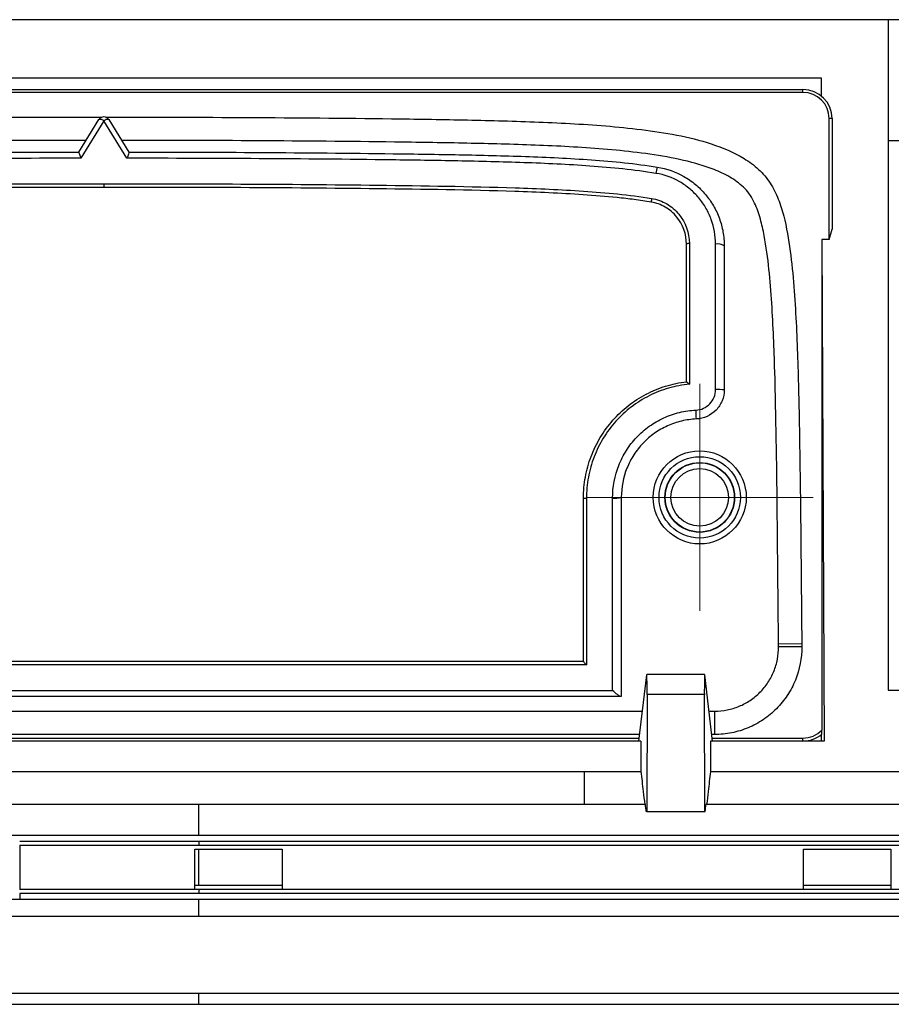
# Model space of a CAD drawing. Header units: millimetres. Extents: x -0.39 to 0.76, y -0.29 to 0.59.
# Tile 22 of 137: x 0.1993 to 0.2293, y -0.1334 to -0.0995. Entities that reach past the tile are written whole.
import ezdxf

# ---------------------------------------------------------------- set-up
doc = ezdxf.new("R2010")
doc.units = ezdxf.units.MM

# ---------------------------------------------------------------- blocks, each defined once
blk = doc.blocks.new('SW_CENTERMARKSYMBOL_42')
at = {"color": 0, "linetype": 'Continuous', "lineweight": 18}
for p, q in [((0, 0.0025), (0, 0.0039)), ((0, 0), (0, 0.0025)), ((-0.0025, 0), (-0.0039, 0)), ((0, 0), (-0.0025, 0)), ((0, 0), (0, -0.0025)), ((0, 0), (0.0025, 0)), ((0.0025, 0), (0.0039, 0)), ((0, -0.0025), (0, -0.0039))]:
    blk.add_line(p, q, dxfattribs=at)

msp = doc.modelspace()

# ---------------------------------------------------------------- linework, layer by layer
at = {"color": 7, "linetype": 'Continuous', "lineweight": 25}
for p, q in [((0.22916, -0.099514), (0.193293, -0.099514)), ((0.22916, -0.099514), (0.22916, -0.103664)), ((0.25816, -0.099514), (0.22916, -0.099514)), ((0.176355, -0.101514), (0.226856, -0.101514)), ((0.226856, -0.101514), (0.226859, -0.102133)), ((0.226856, -0.101514), (0.226856, -0.10213)), ((0.178135, -0.101914), (0.226235, -0.101914)), ((0.226235, -0.102014), (0.178135, -0.102014)), ((0.226235, -0.102014), (0.226235, -0.101914)), ((0.201324, -0.104068), (0.202015, -0.102951)), ((0.202185, -0.102991), (0.201393, -0.104279)), ((0.202976, -0.104278), (0.202185, -0.102991)), ((0.202355, -0.102951), (0.203046, -0.104068)), ((0.227135, -0.107068), (0.227135, -0.102914)), ((0.227235, -0.102914), (0.227135, -0.102914)), ((0.227235, -0.102914), (0.227235, -0.106716)), ((0.22916, -0.103664), (0.25816, -0.103664)), ((0.22916, -0.103664), (0.22916, -0.122564)), ((0.202183, -0.105152), (0.202183, -0.105278)), ((0.227135, -0.107068), (0.227235, -0.106716)), ((0.222226, -0.111961), (0.222226, -0.10723)), ((0.222326, -0.10721), (0.222326, -0.112045)), ((0.223226, -0.112231), (0.223226, -0.10723)), ((0.223526, -0.107288), (0.223526, -0.112243)), ((0.226883, -0.107068), (0.226969, -0.124314)), ((0.227135, -0.107068), (0.226883, -0.107068)), ((0.226883, -0.107068), (0.226883, -0.123938)), ((0.222226, -0.111961), (0.222226, -0.111961)), ((0.218685, -0.121576), (0.218685, -0.115961)), ((0.218785, -0.115969), (0.218785, -0.121699)), ((0.219685, -0.122573), (0.219685, -0.115961)), ((0.219985, -0.115938), (0.219985, -0.122788)), ((0.226193, -0.120973), (0.225393, -0.12098)), ((0.225394, -0.121069), (0.225393, -0.12098)), ((0.225394, -0.121069), (0.226194, -0.121062)), ((0.226193, -0.120973), (0.226194, -0.121062)), ((0.218785, -0.121699), (0.185585, -0.121699)), ((0.185685, -0.121573), (0.218685, -0.121573)), ((0.22059, -0.124314), (0.220858, -0.122036)), ((0.222851, -0.122027), (0.22086, -0.122027)), ((0.223121, -0.124314), (0.222853, -0.122036)), ((0.219972, -0.122788), (0.184397, -0.122788)), ((0.184685, -0.122573), (0.219685, -0.122573)), ((0.22087, -0.122709), (0.220861, -0.126739)), ((0.222841, -0.122709), (0.22087, -0.122709)), ((0.222841, -0.122709), (0.22285, -0.126739)), ((0.22916, -0.122564), (0.25816, -0.122564)), ((0.223194, -0.123288), (0.223194, -0.124088)), ((0.220617, -0.124088), (0.182594, -0.124088)), ((0.223194, -0.124088), (0.223094, -0.124088)), ((0.226235, -0.124314), (0.226235, -0.124214)), ((0.226856, -0.124098), (0.226856, -0.124314)), ((0.220658, -0.124314), (0.182553, -0.124314)), ((0.220658, -0.124314), (0.220658, -0.125363)), ((0.223053, -0.124314), (0.223053, -0.125363)), ((0.226969, -0.124314), (0.223053, -0.124314)), ((0.182553, -0.125363), (0.218707, -0.125363)), ((0.218707, -0.125363), (0.220658, -0.125363)), ((0.223053, -0.125363), (0.26551, -0.125363)), ((0.205454, -0.126497), (0.182398, -0.126497)), ((0.220813, -0.126497), (0.205454, -0.126497)), ((0.260025, -0.126497), (0.222898, -0.126497)), ((0.220861, -0.126739), (0.220842, -0.126739)), ((0.220861, -0.126739), (0.22285, -0.126739)), ((0.22285, -0.126739), (0.22287, -0.126739)), ((0.177084, -0.127552), (0.205454, -0.127552)), ((0.205454, -0.127552), (0.25844, -0.127552)), ((0.199287, -0.127755), (0.205454, -0.127755)), ((0.199287, -0.127893), (0.205454, -0.127893)), ((0.205454, -0.127755), (0.205454, -0.127893)), ((0.205454, -0.127755), (0.235287, -0.127755)), ((0.205454, -0.127893), (0.235287, -0.127893)), ((0.205316, -0.12803), (0.205454, -0.12803)), ((0.205316, -0.129286), (0.205316, -0.12803)), ((0.205454, -0.12803), (0.208316, -0.12803)), ((0.208316, -0.12803), (0.208316, -0.129286)), ((0.226258, -0.12803), (0.229258, -0.12803)), ((0.226258, -0.129286), (0.226258, -0.12803)), ((0.229258, -0.12803), (0.229258, -0.129286)), ((0.205316, -0.129422), (0.205316, -0.129286)), ((0.205454, -0.129286), (0.205316, -0.129286)), ((0.208316, -0.129286), (0.205454, -0.129286)), ((0.208316, -0.129286), (0.208316, -0.129422)), ((0.226258, -0.129422), (0.226258, -0.129286)), ((0.229258, -0.129286), (0.226258, -0.129286)), ((0.229258, -0.129286), (0.229258, -0.129422)), ((0.205454, -0.129422), (0.199287, -0.129422)), ((0.205454, -0.12956), (0.199287, -0.12956)), ((0.205454, -0.129422), (0.205454, -0.12956)), ((0.235287, -0.129422), (0.205454, -0.129422)), ((0.235287, -0.12956), (0.205454, -0.12956)), ((0.205454, -0.129763), (0.1792, -0.129763)), ((0.256325, -0.129763), (0.205454, -0.129763)), ((0.158772, -0.130339), (0.205454, -0.130339)), ((0.205454, -0.130339), (0.252136, -0.130339)), ((0.205454, -0.132999), (0.160642, -0.132999)), ((0.250265, -0.132999), (0.205454, -0.132999)), ((0.152569, -0.133365), (0.205454, -0.133365)), ((0.205454, -0.133365), (0.258338, -0.133365))]:
    msp.add_line(p, q, dxfattribs=at)
at = {"color": 9, "linetype": 'Continuous', "lineweight": 25}
for p, q in [((0.1825, -0.123288), (0.220711, -0.123288)), ((0.223, -0.123288), (0.223194, -0.123288)), ((0.182609, -0.124214), (0.220602, -0.124214)), ((0.223109, -0.124214), (0.226235, -0.124214)), ((0.218707, -0.125363), (0.218707, -0.126497)), ((0.199287, -0.127893), (0.199287, -0.129422)), ((0.199287, -0.12956), (0.199287, -0.129763))]:
    msp.add_line(p, q, dxfattribs=at)
at = {"color": 7, "linetype": 'Continuous', "lineweight": 25}
for radius in [0.0016, 0.0014, 0.0012, 0.0011894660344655, 0.0009894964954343]:
    msp.add_circle((0.222683, -0.115938), radius, dxfattribs=at)
for centre, radius, start, end in [((0.226235, -0.102914), 0.001, 0, 90), ((0.226235, -0.102914), 0.0009000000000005, 0, 90), ((0.202185, -0.103056), 0.0002000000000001, 31.739526, 148.260474), ((0.202062, -0.103129), 0.0001847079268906, 48.519991, 104.981006), ((0.202307, -0.103129), 0.000184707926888, 75.018994, 131.480009), ((0.222271, -0.104928), 0.001104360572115, 161.688296, 173.148055), ((0.221833, -0.105829), 0.0008215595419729, 168.185105, 176.843105), ((0.222302, -0.107354), 0.0001450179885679, 80.452929, 121.581562), ((0.223298, -0.10766), 0.000436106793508, 58.506151, 99.526158), ((0.2233, -0.114179), 0.0019489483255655, 83.367277, 92.202116), ((0.115418, -0.117592), 0.1072388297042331, 2.325048, 2.488015), ((0.21876, -0.115641), 0.0003294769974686, 256.815422, 274.325499), ((0.219759, -0.114973), 0.0009913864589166, 265.687259, 283.144402), ((0.226235, -0.123314), 0.0008999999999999, 270, 316.120675), ((0.226235, -0.123314), 0.0010000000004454, 270, 310.313964)]:
    msp.add_arc(centre, radius, start, end, dxfattribs=at)
for centre, major_axis, start_param, end_param in [((0.220857, -0.122827), (3.817046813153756e-06, 0.0007999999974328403), 4.860260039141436, 6.431056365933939), ((0.222855, -0.122827), (-3.817047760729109e-06, 0.0007999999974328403), 6.135314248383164, 7.706110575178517)]:
    msp.add_ellipse(centre, major_axis=major_axis, ratio=0.01679, start_param=start_param, end_param=end_param, dxfattribs=at)
for points, knots in [([(0.1781735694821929, -0.1209735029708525), (0.1781881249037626, -0.1193381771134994), (0.1782017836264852, -0.1177028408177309), (0.1782399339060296, -0.1144322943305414), (0.1782613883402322, -0.1127965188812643), (0.1783441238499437, -0.1103459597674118), (0.1783797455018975, -0.1095296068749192), (0.178474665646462, -0.1083076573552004), (0.1785133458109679, -0.1079007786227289), (0.1786205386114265, -0.1070888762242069), (0.1786884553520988, -0.106681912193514), (0.1788415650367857, -0.1060885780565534), (0.178901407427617, -0.1058934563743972), (0.1790504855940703, -0.105512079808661), (0.1791413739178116, -0.1053236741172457), (0.1793611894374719, -0.1049775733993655), (0.1794904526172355, -0.104819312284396), (0.1797908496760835, -0.1045347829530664), (0.1799579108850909, -0.1044120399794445), (0.1804802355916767, -0.1040867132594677), (0.1808641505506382, -0.1039235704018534), (0.1816410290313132, -0.1036655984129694), (0.182038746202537, -0.1035685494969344), (0.1828442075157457, -0.1034089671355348), (0.1832512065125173, -0.1033470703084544), (0.1840662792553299, -0.1032445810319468), (0.1844753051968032, -0.1032040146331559), (0.1857039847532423, -0.1031021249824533), (0.1865241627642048, -0.1030600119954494), (0.1889859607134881, -0.1029645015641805), (0.1906288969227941, -0.1029406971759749), (0.19555701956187, -0.1028776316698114), (0.1988426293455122, -0.102863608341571), (0.2021283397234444, -0.1028640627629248)], [0, 0, 0, 0, 0.1250000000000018, 0.1250000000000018, 0.2500000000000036, 0.2500000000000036, 0.3125000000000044, 0.3125000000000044, 0.3437500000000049, 0.3437500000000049, 0.3750000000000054, 0.3750000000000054, 0.3906250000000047, 0.3906250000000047, 0.4062500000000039, 0.4062500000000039, 0.4218750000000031, 0.4218750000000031, 0.4375000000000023, 0.4375000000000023, 0.4687500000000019, 0.4687500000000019, 0.5000000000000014, 0.5000000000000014, 0.531250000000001, 0.531250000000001, 0.5625000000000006, 0.5625000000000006, 0.6250000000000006, 0.6250000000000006, 0.7500000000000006, 0.7500000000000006, 1, 1, 1, 1]), ([(0.2022411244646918, -0.1028640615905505), (0.2055201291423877, -0.1028635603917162), (0.2087993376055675, -0.1028775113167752), (0.2128971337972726, -0.1029297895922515), (0.21371662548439, -0.1029423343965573), (0.2153553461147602, -0.102975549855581), (0.2161746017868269, -0.1029953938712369), (0.2178123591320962, -0.1030584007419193), (0.2186309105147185, -0.1031000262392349), (0.2198575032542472, -0.1032006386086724), (0.2202661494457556, -0.1032409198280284), (0.2210827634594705, -0.1033424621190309), (0.2214891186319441, -0.1034032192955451), (0.2222928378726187, -0.1035603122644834), (0.2226903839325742, -0.1036567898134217), (0.223470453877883, -0.1039121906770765), (0.2238578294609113, -0.1040723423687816), (0.224384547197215, -0.1043949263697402), (0.224552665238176, -0.1045185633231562), (0.2248569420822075, -0.1048009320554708), (0.2249905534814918, -0.1049570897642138), (0.2252150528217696, -0.1053039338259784), (0.2253069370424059, -0.105493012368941), (0.2254581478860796, -0.1058731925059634), (0.2255190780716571, -0.1060672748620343), (0.2256734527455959, -0.1066572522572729), (0.2257406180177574, -0.1070603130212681), (0.2258498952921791, -0.1078731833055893), (0.2258897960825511, -0.1082809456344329), (0.2259859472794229, -0.1095063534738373), (0.2260219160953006, -0.1103255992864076), (0.2260775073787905, -0.1119631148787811), (0.2260951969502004, -0.112782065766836), (0.2261250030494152, -0.1144200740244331), (0.2261363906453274, -0.1152391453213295), (0.2261651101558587, -0.1176964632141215), (0.2261788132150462, -0.1193347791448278), (0.2261934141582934, -0.1209730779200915)], [0, 0, 0, 0, 0.2499999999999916, 0.2499999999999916, 0.3124999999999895, 0.3124999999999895, 0.3749999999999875, 0.3749999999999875, 0.4374999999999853, 0.4374999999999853, 0.468749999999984, 0.468749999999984, 0.4999999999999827, 0.4999999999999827, 0.5312499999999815, 0.5312499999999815, 0.5624999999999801, 0.5624999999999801, 0.5781249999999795, 0.5781249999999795, 0.5937499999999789, 0.5937499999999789, 0.6093749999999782, 0.6093749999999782, 0.6249999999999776, 0.6249999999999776, 0.6562499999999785, 0.6562499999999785, 0.6874999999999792, 0.6874999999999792, 0.749999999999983, 0.749999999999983, 0.8124999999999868, 0.8124999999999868, 0.8749999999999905, 0.8749999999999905, 1, 1, 1, 1]), ([(0.2015733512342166, -0.1036641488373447), (0.1984376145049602, -0.1036655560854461), (0.1953019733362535, -0.1036802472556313), (0.1905987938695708, -0.1037415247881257), (0.1890308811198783, -0.1037649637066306), (0.1866813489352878, -0.1038537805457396), (0.1858985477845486, -0.1038925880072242), (0.1843347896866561, -0.1040153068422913), (0.1835538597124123, -0.1040966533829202), (0.1823960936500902, -0.1043090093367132), (0.1820144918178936, -0.1043948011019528), (0.1814548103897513, -0.1045676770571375), (0.1812704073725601, -0.1046327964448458), (0.1809081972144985, -0.1047859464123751), (0.1807307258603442, -0.1048739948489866), (0.180480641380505, -0.1050285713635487), (0.1803995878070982, -0.1050837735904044), (0.1802446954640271, -0.1052056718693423), (0.1801707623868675, -0.1052730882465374), (0.179972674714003, -0.1054903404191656), (0.1798691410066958, -0.1056596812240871), (0.1797047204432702, -0.1060173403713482), (0.1796430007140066, -0.106202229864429), (0.1795388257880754, -0.1065777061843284), (0.1794968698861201, -0.1067684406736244), (0.1793883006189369, -0.1073457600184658), (0.1793390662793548, -0.1077339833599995), (0.1792593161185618, -0.1085098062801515), (0.1792294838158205, -0.1088983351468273), (0.1791551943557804, -0.1100648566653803), (0.1791255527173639, -0.1108437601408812), (0.1790559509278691, -0.1131816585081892), (0.1790358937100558, -0.1147417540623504), (0.179000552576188, -0.1178611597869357), (0.1789874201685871, -0.1194209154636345), (0.1789735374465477, -0.1209806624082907)], [0, 0, 0, 0, 0.2499999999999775, 0.2499999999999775, 0.3749999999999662, 0.3749999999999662, 0.4374999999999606, 0.4374999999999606, 0.499999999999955, 0.499999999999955, 0.5312499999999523, 0.5312499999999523, 0.5468749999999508, 0.5468749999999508, 0.5624999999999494, 0.5624999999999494, 0.5703124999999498, 0.5703124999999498, 0.5781249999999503, 0.5781249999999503, 0.5937499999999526, 0.5937499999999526, 0.6093749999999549, 0.6093749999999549, 0.6249999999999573, 0.6249999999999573, 0.6562499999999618, 0.6562499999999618, 0.6874999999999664, 0.6874999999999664, 0.749999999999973, 0.749999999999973, 0.8749999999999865, 0.8749999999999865, 1, 1, 1, 1]), ([(0.2253934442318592, -0.1209800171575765), (0.2253795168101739, -0.1194172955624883), (0.2253660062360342, -0.1178545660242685), (0.2253311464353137, -0.1147292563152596), (0.2253100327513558, -0.1131666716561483), (0.2252407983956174, -0.1108235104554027), (0.2252104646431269, -0.1100423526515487), (0.225135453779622, -0.1088719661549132), (0.2251052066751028, -0.1084823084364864), (0.2250234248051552, -0.1077049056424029), (0.2249728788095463, -0.107316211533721), (0.2248640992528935, -0.1067427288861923), (0.2248222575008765, -0.1065530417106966), (0.2247163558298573, -0.1061795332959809), (0.2246531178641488, -0.105995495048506), (0.2245273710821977, -0.1057275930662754), (0.2244796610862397, -0.1056389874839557), (0.2243713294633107, -0.1054738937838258), (0.224309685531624, -0.1053973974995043), (0.2241056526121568, -0.1051833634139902), (0.2239446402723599, -0.1050623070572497), (0.2236078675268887, -0.1048588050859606), (0.2234290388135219, -0.1047727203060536), (0.2230635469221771, -0.1046217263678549), (0.2228781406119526, -0.1045574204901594), (0.2223167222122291, -0.1043863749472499), (0.2219355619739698, -0.1043012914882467), (0.2211658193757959, -0.1041623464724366), (0.2207767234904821, -0.1041081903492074), (0.219997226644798, -0.1040175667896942), (0.2196071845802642, -0.1039814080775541), (0.2184364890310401, -0.1038906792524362), (0.2176553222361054, -0.1038521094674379), (0.216092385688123, -0.103793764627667), (0.2153105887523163, -0.1037748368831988), (0.2137467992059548, -0.1037430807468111), (0.2129647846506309, -0.103730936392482), (0.2090543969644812, -0.1036800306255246), (0.2059251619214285, -0.1036653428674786), (0.2027961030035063, -0.1036641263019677)], [0, 0, 0, 0, 0.1249999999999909, 0.1249999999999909, 0.2499999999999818, 0.2499999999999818, 0.3124999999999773, 0.3124999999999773, 0.3437499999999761, 0.3437499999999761, 0.374999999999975, 0.374999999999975, 0.3906249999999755, 0.3906249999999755, 0.406249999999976, 0.406249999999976, 0.4140624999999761, 0.4140624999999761, 0.4218749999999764, 0.4218749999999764, 0.437499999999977, 0.437499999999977, 0.4531249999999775, 0.4531249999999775, 0.4687499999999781, 0.4687499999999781, 0.4999999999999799, 0.4999999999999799, 0.5312499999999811, 0.5312499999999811, 0.5624999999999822, 0.5624999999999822, 0.6249999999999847, 0.6249999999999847, 0.6874999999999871, 0.6874999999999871, 0.7499999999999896, 0.7499999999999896, 1, 1, 1, 1]), ([(0.1831434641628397, -0.1045822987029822), (0.1838929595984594, -0.1044604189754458), (0.1846472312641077, -0.1043879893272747), (0.1861592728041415, -0.1042790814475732), (0.1869174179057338, -0.1042438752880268), (0.1891915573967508, -0.1041625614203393), (0.1907081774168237, -0.1041399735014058), (0.1952581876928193, -0.1040811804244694), (0.1982920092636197, -0.1040664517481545), (0.201325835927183, -0.1040642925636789)], [0, 0, 0, 0, 0.1249999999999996, 0.1249999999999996, 0.2499999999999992, 0.2499999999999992, 0.5000000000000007, 0.5000000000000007, 1, 1, 1, 1]), ([(0.201323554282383, -0.1040679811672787), (0.2013179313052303, -0.1040770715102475), (0.2013263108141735, -0.1041031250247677), (0.2013543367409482, -0.1041783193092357), (0.2013738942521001, -0.1042265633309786), (0.2013931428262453, -0.1042785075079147)], [0, 0, 0, 0, 0.5, 0.5, 1, 1, 1, 1]), ([(0.2030458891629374, -0.1040679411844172), (0.2030515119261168, -0.1040770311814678), (0.2030431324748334, -0.1041030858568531), (0.2030151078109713, -0.1041782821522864), (0.2029955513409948, -0.1042265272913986), (0.2029763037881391, -0.1042784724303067)], [0, 0, 0, 0, 0.5, 0.5, 1, 1, 1, 1]), ([(0.2030436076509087, -0.1040642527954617), (0.206075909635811, -0.1040661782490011), (0.209107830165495, -0.1040810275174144), (0.2128968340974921, -0.1041300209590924), (0.2136545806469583, -0.1041416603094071), (0.2151698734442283, -0.1041717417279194), (0.2159274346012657, -0.1041896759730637), (0.2174420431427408, -0.1042430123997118), (0.2181990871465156, -0.1042785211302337), (0.2197120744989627, -0.1043870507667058), (0.2204680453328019, -0.1044590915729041), (0.2212225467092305, -0.1045814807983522)], [0, 0, 0, 0, 0.5000000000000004, 0.5000000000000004, 0.6250000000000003, 0.6250000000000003, 0.7500000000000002, 0.7500000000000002, 0.8750000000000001, 0.8750000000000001, 1, 1, 1, 1]), ([(0.2013931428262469, -0.1042785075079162), (0.1983561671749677, -0.104280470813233), (0.1953193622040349, -0.1042951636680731), (0.1907646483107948, -0.1043540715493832), (0.1892464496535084, -0.1043766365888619), (0.1869697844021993, -0.1044578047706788), (0.1862107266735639, -0.1044929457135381), (0.1846969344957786, -0.1046019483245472), (0.1839417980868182, -0.1046743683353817), (0.1831916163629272, -0.1047975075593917)], [0, 0, 0, 0, 0.5000000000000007, 0.5000000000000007, 0.7500000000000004, 0.7500000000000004, 0.8750000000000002, 0.8750000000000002, 1, 1, 1, 1]), ([(0.2211745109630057, -0.1047967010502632), (0.2204192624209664, -0.1046730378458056), (0.219662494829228, -0.1046010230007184), (0.2181479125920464, -0.104492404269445), (0.217390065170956, -0.1044569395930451), (0.215873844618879, -0.1044037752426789), (0.2151154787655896, -0.104385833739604), (0.2135985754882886, -0.1043557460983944), (0.2128400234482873, -0.104344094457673), (0.2090469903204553, -0.1042950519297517), (0.2060118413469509, -0.1042802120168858), (0.2029763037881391, -0.1042784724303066)], [0, 0, 0, 0, 0.1250000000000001, 0.1250000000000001, 0.2500000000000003, 0.2500000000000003, 0.3750000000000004, 0.3750000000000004, 0.5000000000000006, 0.5000000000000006, 1, 1, 1, 1]), ([(0.2212225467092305, -0.1045814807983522), (0.2215471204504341, -0.1046341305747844), (0.2218540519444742, -0.1047428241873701), (0.2222786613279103, -0.1049838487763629), (0.2224110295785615, -0.1050755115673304), (0.2226582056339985, -0.1052806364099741), (0.2227739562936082, -0.1053953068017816), (0.2229818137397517, -0.1056412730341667), (0.2230737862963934, -0.1057719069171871), (0.2232344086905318, -0.1060482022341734), (0.223303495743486, -0.1061953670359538), (0.2234135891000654, -0.1064961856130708), (0.2234550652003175, -0.1066500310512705), (0.2235110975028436, -0.1069645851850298), (0.223525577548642, -0.1071262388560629), (0.223525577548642, -0.1072881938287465)], [0, 0, 0, 0, 0.2499999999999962, 0.2499999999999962, 0.3749999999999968, 0.3749999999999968, 0.4999999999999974, 0.4999999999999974, 0.6249999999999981, 0.6249999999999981, 0.7499999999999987, 0.7499999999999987, 0.8749999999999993, 0.8749999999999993, 1, 1, 1, 1]), ([(0.223225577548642, -0.1072299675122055), (0.223225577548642, -0.1069402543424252), (0.2231753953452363, -0.1066560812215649), (0.2230296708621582, -0.1062520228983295), (0.2229686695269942, -0.1061201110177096), (0.222826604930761, -0.1058720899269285), (0.2227451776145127, -0.105754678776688), (0.2225608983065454, -0.1055333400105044), (0.2224580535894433, -0.1054298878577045), (0.2222380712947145, -0.1052446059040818), (0.2221200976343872, -0.1051616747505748), (0.2217409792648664, -0.1049433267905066), (0.2214659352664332, -0.104844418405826), (0.2211745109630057, -0.1047967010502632)], [0, 0, 0, 0, 0.2500000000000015, 0.2500000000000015, 0.3750000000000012, 0.3750000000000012, 0.500000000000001, 0.500000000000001, 0.6250000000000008, 0.6250000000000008, 0.7500000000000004, 0.7500000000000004, 1, 1, 1, 1]), ([(0.1833373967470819, -0.1056613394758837), (0.1841147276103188, -0.105533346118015), (0.1848967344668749, -0.1054623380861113), (0.1864636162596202, -0.105355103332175), (0.1872486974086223, -0.1053214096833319), (0.189605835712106, -0.1052432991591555), (0.1911779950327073, -0.1052219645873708), (0.195894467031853, -0.1051649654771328), (0.1990389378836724, -0.1051518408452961), (0.2021834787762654, -0.1051524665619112)], [0, 0, 0, 0, 0.1250000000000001, 0.1250000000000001, 0.2500000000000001, 0.2500000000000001, 0.5000000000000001, 0.5000000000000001, 1, 1, 1, 1]), ([(0.2021834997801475, -0.1052783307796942), (0.1990416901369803, -0.1052777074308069), (0.1958999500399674, -0.1052907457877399), (0.1911875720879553, -0.1053474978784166), (0.1896167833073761, -0.1053686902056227), (0.1872616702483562, -0.1054463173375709), (0.1864772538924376, -0.105479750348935), (0.1853030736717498, -0.105559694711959), (0.1849120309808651, -0.1055906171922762), (0.1841314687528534, -0.1056710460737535), (0.1837408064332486, -0.1057207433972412), (0.1833535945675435, -0.1057843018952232)], [0, 0, 0, 0, 0.5000000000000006, 0.5000000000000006, 0.7500000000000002, 0.7500000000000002, 0.8750000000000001, 0.8750000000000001, 0.9375, 0.9375, 1, 1, 1, 1]), ([(0.2021834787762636, -0.1051524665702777), (0.2053275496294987, -0.105151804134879), (0.2084716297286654, -0.1051647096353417), (0.2131873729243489, -0.1052218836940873), (0.2147591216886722, -0.1052442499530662), (0.217114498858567, -0.1053207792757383), (0.2178991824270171, -0.1053547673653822), (0.2194665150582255, -0.1054618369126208), (0.2202492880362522, -0.1055325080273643), (0.2210290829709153, -0.1056605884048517)], [0, 0, 0, 0, 0.5, 0.5, 0.75, 0.75, 0.875, 0.875, 1, 1, 1, 1]), ([(0.2210129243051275, -0.1057835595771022), (0.2208194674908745, -0.1057518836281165), (0.2206231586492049, -0.1057233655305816), (0.2202329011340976, -0.1056726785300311), (0.2200376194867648, -0.1056502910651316), (0.219451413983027, -0.1055900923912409), (0.2190601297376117, -0.1055592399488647), (0.2178856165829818, -0.105479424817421), (0.217101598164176, -0.1054456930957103), (0.2147482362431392, -0.1053696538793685), (0.2131778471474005, -0.1053474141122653), (0.2084661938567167, -0.1052904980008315), (0.2053248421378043, -0.1052776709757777), (0.2021834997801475, -0.1052783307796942)], [0, 0, 0, 0, 0.0312500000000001, 0.0312500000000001, 0.0625000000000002, 0.0625000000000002, 0.1250000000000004, 0.1250000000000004, 0.2500000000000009, 0.2500000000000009, 0.5000000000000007, 0.5000000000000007, 1, 1, 1, 1]), ([(0.222225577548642, -0.1072299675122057), (0.2222255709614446, -0.1068873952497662), (0.2221059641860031, -0.1065521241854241), (0.221779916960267, -0.1061570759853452), (0.2216482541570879, -0.1060445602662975), (0.2213490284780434, -0.1058709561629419), (0.221185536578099, -0.1058118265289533), (0.2210129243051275, -0.1057835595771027)], [0, 0, 0, 0, 0.500000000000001, 0.500000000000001, 0.7500000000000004, 0.7500000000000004, 1, 1, 1, 1]), ([(0.2210290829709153, -0.1056605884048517), (0.2212137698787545, -0.1056909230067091), (0.2213882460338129, -0.1057542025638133), (0.2217081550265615, -0.1059401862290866), (0.221848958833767, -0.1060607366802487), (0.2221976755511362, -0.1064841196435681), (0.222325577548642, -0.106843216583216), (0.222325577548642, -0.1072104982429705)], [0, 0, 0, 0, 0.2499999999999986, 0.2499999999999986, 0.4999999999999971, 0.4999999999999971, 1, 1, 1, 1]), ([(0.2186847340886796, -0.1159613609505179), (0.2186847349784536, -0.115840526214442), (0.2186902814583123, -0.1157171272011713), (0.218712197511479, -0.1154755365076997), (0.2187285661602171, -0.1153556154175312), (0.2187934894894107, -0.1149984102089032), (0.2188584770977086, -0.1147620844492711), (0.2190309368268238, -0.1143040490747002), (0.2191367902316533, -0.1140857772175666), (0.2193863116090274, -0.1136699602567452), (0.2195318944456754, -0.1134706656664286), (0.219854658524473, -0.1131046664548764), (0.2200308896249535, -0.1129382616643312), (0.220412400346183, -0.1126378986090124), (0.220620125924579, -0.1125031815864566), (0.2210509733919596, -0.1122771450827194), (0.2212748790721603, -0.1121846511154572), (0.221623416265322, -0.1120765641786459), (0.2217420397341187, -0.1120456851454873), (0.2219823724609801, -0.1119948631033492), (0.2221052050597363, -0.1119748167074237), (0.222225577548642, -0.1119608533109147)], [0, 0, 0, 0, 0.0625000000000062, 0.0625000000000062, 0.1250000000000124, 0.1250000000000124, 0.2500000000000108, 0.2500000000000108, 0.3750000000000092, 0.3750000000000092, 0.5000000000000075, 0.5000000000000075, 0.6250000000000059, 0.6250000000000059, 0.7500000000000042, 0.7500000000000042, 0.8750000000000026, 0.8750000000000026, 0.9375000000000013, 0.9375000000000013, 1, 1, 1, 1]), ([(0.222325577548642, -0.1120454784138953), (0.2222047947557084, -0.1120595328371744), (0.2220842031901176, -0.1120747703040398), (0.2218454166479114, -0.1121200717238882), (0.2217268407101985, -0.1121484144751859), (0.2213789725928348, -0.1122489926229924), (0.2211556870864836, -0.1123368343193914), (0.2207261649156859, -0.1125536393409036), (0.220518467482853, -0.1126841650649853), (0.2201364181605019, -0.112976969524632), (0.2199601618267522, -0.1131398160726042), (0.2196373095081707, -0.1134985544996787), (0.2194911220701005, -0.1136949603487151), (0.2192406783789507, -0.1141049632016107), (0.2191344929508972, -0.114320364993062), (0.2189612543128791, -0.1147725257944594), (0.2188952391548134, -0.1150074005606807), (0.2188069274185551, -0.1154853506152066), (0.2187847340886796, -0.1157263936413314), (0.2187847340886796, -0.1159691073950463)], [0, 0, 0, 0, 0.0624999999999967, 0.0624999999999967, 0.1249999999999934, 0.1249999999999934, 0.2499999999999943, 0.2499999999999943, 0.3749999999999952, 0.3749999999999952, 0.4999999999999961, 0.4999999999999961, 0.6249999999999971, 0.6249999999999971, 0.749999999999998, 0.749999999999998, 0.874999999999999, 0.874999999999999, 1, 1, 1, 1]), ([(0.2222256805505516, -0.1119608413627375), (0.2222261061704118, -0.1119607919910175), (0.2222279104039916, -0.1119619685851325), (0.2222307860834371, -0.1119641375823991), (0.2222336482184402, -0.1119662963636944), (0.2222376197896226, -0.1119694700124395), (0.2222422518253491, -0.1119732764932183), (0.2222487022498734, -0.1119785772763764), (0.2222565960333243, -0.1119852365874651), (0.2222650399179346, -0.1119924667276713), (0.2222761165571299, -0.1120019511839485), (0.2222884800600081, -0.1120127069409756), (0.2223009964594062, -0.1120237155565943), (0.2223085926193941, -0.1120303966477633), (0.2223163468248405, -0.1120372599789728), (0.2223240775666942, -0.1120441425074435), (0.2223245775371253, -0.1120445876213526), (0.2223250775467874, -0.1120450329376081), (0.222325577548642, -0.1120454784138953)], [0, 0, 0, 0, 2.81643243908e-05, 2.81643243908e-05, 2.81643243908e-05, 5.60995346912e-05, 5.60995346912e-05, 5.60995346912e-05, 9.51598663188e-05, 9.51598663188e-05, 9.51598663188e-05, 0.0001465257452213, 0.0001465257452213, 0.0001465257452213, 0.0001774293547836, 0.0001774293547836, 0.0001774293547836, 0.0001794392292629, 0.0001794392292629, 0.0001794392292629, 0.0001794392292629]), ([(0.2225554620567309, -0.1129371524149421), (0.2227360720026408, -0.1129293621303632), (0.2229095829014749, -0.1128486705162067), (0.223093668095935, -0.1126536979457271), (0.2231425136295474, -0.1125769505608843), (0.2232086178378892, -0.1124100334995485), (0.223225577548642, -0.1123215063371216), (0.223225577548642, -0.1122312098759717)], [0, 0, 0, 0, 0.5000000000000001, 0.5000000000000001, 0.75, 0.75, 1, 1, 1, 1]), ([(0.223525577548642, -0.1122428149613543), (0.223525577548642, -0.1123712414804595), (0.2235010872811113, -0.1124971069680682), (0.2234059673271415, -0.1127339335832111), (0.2233357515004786, -0.1128426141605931), (0.2230721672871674, -0.1131179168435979), (0.222824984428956, -0.1132309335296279), (0.2225682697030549, -0.1132419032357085)], [0, 0, 0, 0, 0.2500000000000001, 0.2500000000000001, 0.5000000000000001, 0.5000000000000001, 1, 1, 1, 1]), ([(0.2196847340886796, -0.1159613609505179), (0.2196847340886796, -0.1155752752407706), (0.2197587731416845, -0.1151913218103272), (0.2199698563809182, -0.1146590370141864), (0.2200581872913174, -0.1144858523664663), (0.2202646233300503, -0.1141618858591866), (0.2203820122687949, -0.1140113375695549), (0.2206449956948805, -0.1137330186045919), (0.2207919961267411, -0.1136046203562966), (0.2211030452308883, -0.1133817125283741), (0.2212681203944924, -0.1132857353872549), (0.2216177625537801, -0.1131253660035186), (0.2218012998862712, -0.1130619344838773), (0.2221725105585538, -0.1129724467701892), (0.2223619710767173, -0.1129454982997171), (0.2225554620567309, -0.1129371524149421)], [0, 0, 0, 0, 0.2499999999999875, 0.2499999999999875, 0.3749999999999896, 0.3749999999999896, 0.4999999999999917, 0.4999999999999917, 0.6249999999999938, 0.6249999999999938, 0.7499999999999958, 0.7499999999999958, 0.8749999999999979, 0.8749999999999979, 1, 1, 1, 1]), ([(0.2225682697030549, -0.1132419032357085), (0.2223949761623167, -0.1132493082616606), (0.222225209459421, -0.1132731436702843), (0.2218924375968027, -0.1133523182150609), (0.2217278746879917, -0.1134084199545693), (0.2214139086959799, -0.1135504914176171), (0.2212655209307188, -0.1136355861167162), (0.2209856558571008, -0.1138334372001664), (0.2208532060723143, -0.1139475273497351), (0.2206159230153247, -0.1141952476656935), (0.2205098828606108, -0.1143293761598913), (0.2203232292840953, -0.1146183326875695), (0.2202432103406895, -0.1147730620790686), (0.220051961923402, -0.1152488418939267), (0.2199847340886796, -0.1155925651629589), (0.2199847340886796, -0.1159381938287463)], [0, 0, 0, 0, 0.1249999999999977, 0.1249999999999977, 0.2499999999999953, 0.2499999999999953, 0.374999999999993, 0.374999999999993, 0.4999999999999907, 0.4999999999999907, 0.6249999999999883, 0.6249999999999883, 0.749999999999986, 0.749999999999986, 1, 1, 1, 1]), ([(0.2231937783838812, -0.1232881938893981), (0.2233397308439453, -0.1232881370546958), (0.2234833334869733, -0.1232743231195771), (0.2237656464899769, -0.1232180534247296), (0.2239057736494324, -0.1231749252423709), (0.2241733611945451, -0.1230636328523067), (0.2243004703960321, -0.1229959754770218), (0.2245403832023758, -0.1228349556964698), (0.2246535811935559, -0.1227407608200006), (0.224857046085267, -0.1225359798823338), (0.2249486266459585, -0.1224245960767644), (0.2251093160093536, -0.1221819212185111), (0.2251768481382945, -0.1220525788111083), (0.2252857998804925, -0.1217856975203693), (0.2253279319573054, -0.12164622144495), (0.2253828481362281, -0.1213598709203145), (0.225395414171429, -0.1212151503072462), (0.2253942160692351, -0.1210690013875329)], [0, 0, 0, 0, 0.125, 0.125, 0.25, 0.25, 0.375, 0.375, 0.5, 0.5, 0.625, 0.625, 0.75, 0.75, 0.875, 0.875, 1, 1, 1, 1]), ([(0.2261941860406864, -0.1210620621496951), (0.2261974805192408, -0.1214580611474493), (0.2261206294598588, -0.1218572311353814), (0.2258979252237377, -0.1224029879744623), (0.2258056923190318, -0.122579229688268), (0.2255866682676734, -0.1229100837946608), (0.2254619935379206, -0.1230620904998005), (0.225184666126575, -0.1233413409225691), (0.2250302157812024, -0.1234696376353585), (0.2247031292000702, -0.1236892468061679), (0.2245299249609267, -0.1237817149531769), (0.2241650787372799, -0.1239335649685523), (0.2239739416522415, -0.12399223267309), (0.2235889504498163, -0.1240690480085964), (0.2233931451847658, -0.1240881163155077), (0.2231940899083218, -0.1240881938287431)], [0, 0, 0, 0, 0.25, 0.25, 0.375, 0.375, 0.5, 0.5, 0.625, 0.625, 0.75, 0.75, 0.875, 0.875, 1, 1, 1, 1]), ([(0.2186847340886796, -0.1215762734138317), (0.2186847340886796, -0.1215785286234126), (0.2186859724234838, -0.1215820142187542), (0.2186882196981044, -0.1215862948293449), (0.2186904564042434, -0.121590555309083), (0.2186937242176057, -0.1215956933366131), (0.2186976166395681, -0.1216012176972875), (0.2187031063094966, -0.1216090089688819), (0.2187099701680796, -0.1216177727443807), (0.2187173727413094, -0.1216266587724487), (0.2187276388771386, -0.1216389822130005), (0.2187392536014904, -0.1216519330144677), (0.2187510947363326, -0.1216644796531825), (0.2187615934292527, -0.1216756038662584), (0.2187724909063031, -0.1216866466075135), (0.2187833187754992, -0.1216971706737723), (0.2187837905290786, -0.1216976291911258), (0.218784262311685, -0.1216980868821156), (0.2187847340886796, -0.1216985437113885)], [0, 0, 0, 0, 2.66375175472e-05, 2.66375175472e-05, 2.66375175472e-05, 5.3055218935e-05, 5.3055218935e-05, 5.3055218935e-05, 9.04588641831e-05, 9.04588641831e-05, 9.04588641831e-05, 0.0001424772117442, 0.0001424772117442, 0.0001424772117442, 0.000188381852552, 0.000188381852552, 0.000188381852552, 0.0001903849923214, 0.0001903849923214, 0.0001903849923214, 0.0001903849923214]), ([(0.2199721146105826, -0.1227881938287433), (0.2199495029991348, -0.1227881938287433), (0.2199025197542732, -0.1227585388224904), (0.2197989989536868, -0.1226786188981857), (0.2197415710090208, -0.1226277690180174), (0.2196847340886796, -0.1225729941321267)], [0, 0, 0, 0, 0.5, 0.5, 1, 1, 1, 1]), ([(0.226881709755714, -0.1240765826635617), (0.2268822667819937, -0.1240761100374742), (0.2268827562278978, -0.1240549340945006), (0.2268833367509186, -0.1240009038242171), (0.2268834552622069, -0.1239691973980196), (0.2268834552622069, -0.1239378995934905)], [0, 0, 0, 0, 0.5, 0.5, 1, 1, 1, 1]), ([(0.2206578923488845, -0.1253625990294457), (0.22067119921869, -0.1254745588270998), (0.2206980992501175, -0.1257008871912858), (0.2207425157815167, -0.1260783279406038), (0.2207736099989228, -0.126345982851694), (0.2207911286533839, -0.1264967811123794)], [0, 0, 0, 0, 0.2994251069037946, 0.6052922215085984, 1, 1, 1, 1]), ([(0.2230531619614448, -0.1253625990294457), (0.2230262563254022, -0.1255893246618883), (0.2229818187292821, -0.1259637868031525), (0.2229374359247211, -0.126345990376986), (0.2229199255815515, -0.1264967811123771)], [0, 0, 0, 0, 0.6054701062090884, 1, 1, 1, 1]), ([(0.2054538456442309, -0.1275524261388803), (0.2054538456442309, -0.1275060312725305), (0.2054538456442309, -0.1271523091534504), (0.205453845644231, -0.1268003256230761), (0.205453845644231, -0.1264967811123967)], [0.620823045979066, 0.620823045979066, 0.620823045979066, 0.620823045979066, 0.6310329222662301, 0.6987092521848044, 0.6987092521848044, 0.6987092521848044, 0.6987092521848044])]:
    msp.add_open_spline(points, degree=3, knots=knots, dxfattribs=at)
for points in [[(0.2199847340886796, -0.1227881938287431), (0.2199847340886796, -0.1227881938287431), (0.2199805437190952, -0.1227881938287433), (0.2199721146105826, -0.1227881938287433)], [(0.2208415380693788, -0.1267385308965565), (0.2208319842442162, -0.1266577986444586), (0.2208224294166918, -0.1265772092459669), (0.2208128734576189, -0.12649678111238)], [(0.2228695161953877, -0.1267385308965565), (0.2228790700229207, -0.1266577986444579), (0.2228886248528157, -0.1265772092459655), (0.2228981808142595, -0.1264967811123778)], [(0.2054538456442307, -0.1292861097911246), (0.2054538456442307, -0.1288677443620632), (0.2054538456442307, -0.1284480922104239), (0.2054538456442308, -0.1280296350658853)], [(0.2054538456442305, -0.1303392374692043), (0.2054538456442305, -0.1301476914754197), (0.2054538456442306, -0.1299554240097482), (0.2054538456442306, -0.1297626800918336)], [(0.2054538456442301, -0.1333653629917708), (0.2054538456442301, -0.1332440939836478), (0.2054538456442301, -0.1331218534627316), (0.2054538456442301, -0.132998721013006)]]:
    msp.add_open_spline(points, degree=3, dxfattribs=at)

# ---------------------------------------------------------------- block references
at = {"color": 7, "linetype": 'Continuous', "lineweight": 0}
msp.add_blockref('SW_CENTERMARKSYMBOL_42', (0.222683, -0.115938), dxfattribs=at)

doc.saveas('drawing.dxf')
